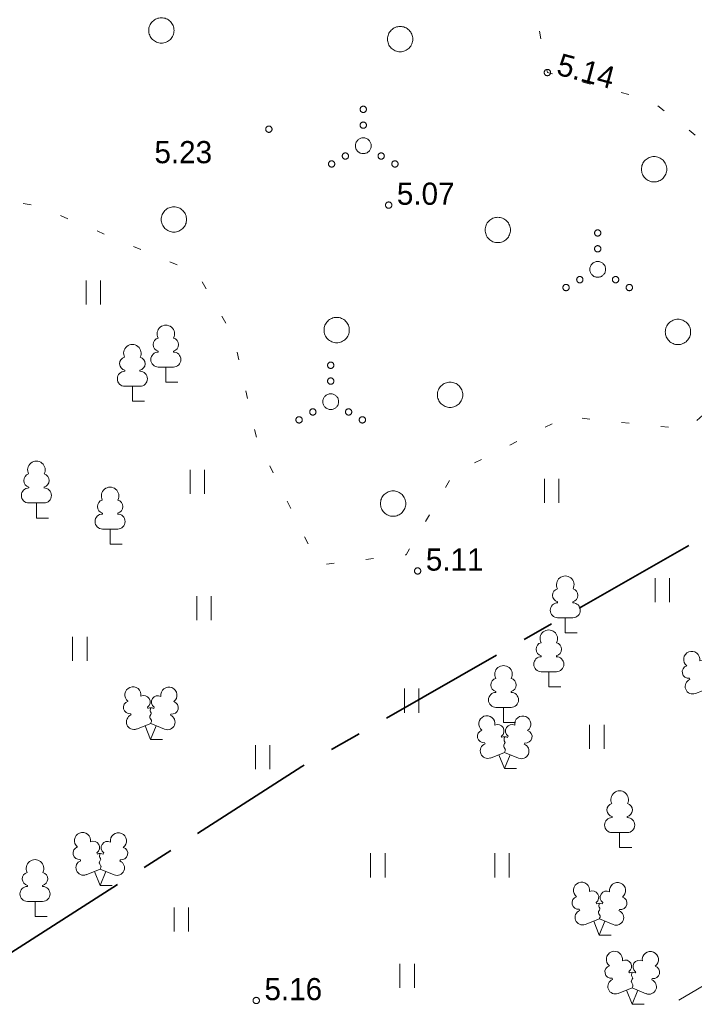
# Model space of a CAD drawing. Header units: metres. Extents: x 538891 to 1080079, y 6588829 to 13178720.
# Tile 193 of 256: x 540014 to 540036, y 6589055 to 6589086. Entities that reach past the tile are written whole.
import ezdxf

# ---------------------------------------------------------------- set-up
doc = ezdxf.new("R2010")
doc.units = ezdxf.units.M
doc.header["$LTSCALE"] = 0.4
for name, pattern in [('KATASTRIPIIR', [17.5, 10, -2.5, 2.5, -2.5]), ('KOLVIK', [3.125, 0.625, -2.5]), ('TOOPIIR', [17.5, 15, -2.5])]:
    doc.linetypes.add(name, pattern=pattern)
doc.layers.add('GEO', color=7, linetype='Continuous')
doc.styles.add('HK Explorer Book', font='txt')

# ---------------------------------------------------------------- blocks, each defined once
blk = doc.blocks.new('LEHTP1')
at = {"color": 252, "linetype": 'Continuous', "lineweight": 9, "true_color": 0x888888}
for p, q in [((-0.48, 1.96), (-0.48, 1.9)), ((0.48, 1.96), (0.48, 1.9)), ((0.48, 0.95), (-0.48, 0.95)), ((0, 0), (0, 0.95)), ((0.76, 0), (0, 0))]:
    blk.add_line(p, q, dxfattribs=at)
for centre, radius, start, end in [((0, 3.04), 0.554, 332.5799, 207.4201), ((-0.38, 2.375), 0.425, 105.2441, 257.07903), ((0.38, 2.375), 0.425, 282.92097, 74.7559), ((-0.475, 1.425), 0.475, 90.00001, 270), ((0.475, 1.425), 0.475, 270, 89.99999)]:
    blk.add_arc(centre, radius, start, end, dxfattribs=at)
blk = doc.blocks.new('LEHTP2')
at = {"color": 252, "linetype": 'Continuous', "lineweight": 9, "true_color": 0x888888}
for p, q in [((-0.17, 1.98), (-0.2, 2.05)), ((0.2, 1.97), (0.23, 2.05)), ((-1.23, 1.56), (-1.26, 1.64)), ((1.25, 1.54), (1.28, 1.62)), ((-0.88, 0.67), (0.01, 1.02)), ((0, 0), (-0.35, 0.88)), ((0, 0), (0.36, 0.88)), ((0.01, 1.02), (0.89, 0.66)), ((0.76, 0), (0, 0))]:
    blk.add_line(p, q, dxfattribs=at)
at = {"color": 252, "linetype": 'Continuous', "lineweight": 9, "true_color": 0x888888, "flags": 128}
blk.add_lwpolyline([(0.01, 2.01), (-0.03, 1.86), (-0.03, 1.82), (-0.01, 1.76), (0.03, 1.69), (0.04, 1.65), (0.01, 1.58), (-0.04, 1.48), (-0.05, 1.43), (-0.04, 1.4), (-0.02, 1.34), (0.05, 1.22), (0.06, 1.18), (0.05, 1.14), (0.02, 1.07), (0.01, 1.02)], dxfattribs=at)
at = {"color": 252, "linetype": 'Continuous', "lineweight": 9, "true_color": 0x888888}
for centre, radius, start, end in [((-1.114, 2.828), 0.512, 111.50269, 232.51731), ((-1.114, 2.828), 0.512, 350.48556, 111.50017), ((1.158, 2.811), 0.512, 67.6168, 188.63142), ((1.158, 2.811), 0.512, 306.59966, 67.61428), ((-0.429, 2.384), 0.403, 305.13446, 116.70496), ((0.465, 2.377), 0.403, 62.41201, 233.98252), ((-1.312, 2.036), 0.403, 106.29791, 277.86841), ((0.008, 1.535), 0.475, 66.76552, 111.50149), ((1.344, 2.015), 0.403, 261.24856, 72.81907), ((-1.053, 1.117), 0.475, 111.50143, 291.50036), ((1.07, 1.101), 0.475, 247.61661, 67.61554)]:
    blk.add_arc(centre, radius, start, end, dxfattribs=at)
blk = doc.blocks.new('VQSA')
at = {"color": 7, "linetype": 'Continuous', "lineweight": 9, "flags": 128}
for points in [[(0.2, 2.3), (0.199, 2.28), (0.196, 2.261), (0.191, 2.242), (0.185, 2.223), (0.176, 2.206), (0.166, 2.189), (0.155, 2.173), (0.141, 2.159), (0.127, 2.145), (0.111, 2.134), (0.094, 2.124), (0.077, 2.115), (0.058, 2.109), (0.039, 2.104), (0.02, 2.101), (0, 2.1), (-0.02, 2.101), (-0.039, 2.104), (-0.058, 2.109), (-0.077, 2.115), (-0.094, 2.124), (-0.111, 2.134), (-0.127, 2.145), (-0.141, 2.159), (-0.155, 2.173), (-0.166, 2.189), (-0.176, 2.206), (-0.185, 2.223), (-0.191, 2.242), (-0.196, 2.261), (-0.199, 2.28), (-0.2, 2.3), (-0.199, 2.32), (-0.196, 2.339), (-0.191, 2.358), (-0.185, 2.377), (-0.176, 2.394), (-0.166, 2.411), (-0.155, 2.427), (-0.141, 2.441), (-0.127, 2.455), (-0.111, 2.466), (-0.094, 2.476), (-0.077, 2.485), (-0.058, 2.491), (-0.039, 2.496), (-0.02, 2.499), (0, 2.5), (0.02, 2.499), (0.039, 2.496), (0.058, 2.491), (0.077, 2.485), (0.094, 2.476), (0.111, 2.466), (0.127, 2.455), (0.141, 2.441), (0.155, 2.427), (0.166, 2.411), (0.176, 2.394), (0.185, 2.377), (0.191, 2.358), (0.196, 2.339), (0.199, 2.32)], [(0.2, 1.3), (0.199, 1.28), (0.196, 1.261), (0.191, 1.242), (0.185, 1.223), (0.176, 1.206), (0.166, 1.189), (0.155, 1.173), (0.141, 1.159), (0.127, 1.145), (0.111, 1.134), (0.094, 1.124), (0.077, 1.115), (0.058, 1.109), (0.039, 1.104), (0.02, 1.101), (0, 1.1), (-0.02, 1.101), (-0.039, 1.104), (-0.058, 1.109), (-0.077, 1.115), (-0.094, 1.124), (-0.111, 1.134), (-0.127, 1.145), (-0.141, 1.159), (-0.155, 1.173), (-0.166, 1.189), (-0.176, 1.206), (-0.185, 1.223), (-0.191, 1.242), (-0.196, 1.261), (-0.199, 1.28), (-0.2, 1.3), (-0.199, 1.32), (-0.196, 1.339), (-0.191, 1.358), (-0.185, 1.377), (-0.176, 1.394), (-0.166, 1.411), (-0.155, 1.427), (-0.141, 1.441), (-0.127, 1.455), (-0.111, 1.466), (-0.094, 1.476), (-0.077, 1.485), (-0.058, 1.491), (-0.039, 1.496), (-0.02, 1.499), (0, 1.5), (0.02, 1.499), (0.039, 1.496), (0.058, 1.491), (0.077, 1.485), (0.094, 1.476), (0.111, 1.466), (0.127, 1.455), (0.141, 1.441), (0.155, 1.427), (0.166, 1.411), (0.176, 1.394), (0.185, 1.377), (0.191, 1.358), (0.196, 1.339), (0.199, 1.32)], [(0.5, 0), (0.498, -0.049), (0.49, -0.098), (0.478, -0.145), (0.462, -0.191), (0.441, -0.236), (0.416, -0.278), (0.387, -0.317), (0.354, -0.354), (0.317, -0.387), (0.278, -0.416), (0.236, -0.441), (0.191, -0.462), (0.145, -0.478), (0.098, -0.49), (0.049, -0.498), (0, -0.5), (-0.049, -0.498), (-0.098, -0.49), (-0.145, -0.478), (-0.191, -0.462), (-0.236, -0.441), (-0.278, -0.416), (-0.317, -0.387), (-0.354, -0.354), (-0.387, -0.317), (-0.416, -0.278), (-0.441, -0.236), (-0.462, -0.191), (-0.478, -0.145), (-0.49, -0.098), (-0.498, -0.049), (-0.5, 0), (-0.498, 0.049), (-0.49, 0.098), (-0.478, 0.145), (-0.462, 0.191), (-0.441, 0.236), (-0.416, 0.278), (-0.387, 0.317), (-0.354, 0.354), (-0.317, 0.387), (-0.278, 0.416), (-0.236, 0.441), (-0.191, 0.462), (-0.145, 0.478), (-0.098, 0.49), (-0.049, 0.498), (0, 0.5), (0.049, 0.498), (0.098, 0.49), (0.145, 0.478), (0.191, 0.462), (0.236, 0.441), (0.278, 0.416), (0.317, 0.387), (0.354, 0.354), (0.387, 0.317), (0.416, 0.278), (0.441, 0.236), (0.462, 0.191), (0.478, 0.145), (0.49, 0.098), (0.498, 0.049)], [(-0.93, -0.65), (-0.931, -0.67), (-0.934, -0.689), (-0.939, -0.708), (-0.945, -0.727), (-0.954, -0.744), (-0.964, -0.761), (-0.975, -0.777), (-0.989, -0.791), (-1.003, -0.805), (-1.019, -0.816), (-1.036, -0.826), (-1.053, -0.835), (-1.072, -0.841), (-1.091, -0.846), (-1.11, -0.849), (-1.13, -0.85), (-1.15, -0.849), (-1.169, -0.846), (-1.188, -0.841), (-1.207, -0.835), (-1.224, -0.826), (-1.241, -0.816), (-1.257, -0.805), (-1.271, -0.791), (-1.285, -0.777), (-1.296, -0.761), (-1.306, -0.744), (-1.315, -0.727), (-1.321, -0.708), (-1.326, -0.689), (-1.329, -0.67), (-1.33, -0.65), (-1.329, -0.63), (-1.326, -0.611), (-1.321, -0.592), (-1.315, -0.573), (-1.306, -0.556), (-1.296, -0.539), (-1.285, -0.523), (-1.271, -0.509), (-1.257, -0.495), (-1.241, -0.484), (-1.224, -0.474), (-1.207, -0.465), (-1.188, -0.459), (-1.169, -0.454), (-1.15, -0.451), (-1.13, -0.45), (-1.11, -0.451), (-1.091, -0.454), (-1.072, -0.459), (-1.053, -0.465), (-1.036, -0.474), (-1.019, -0.484), (-1.003, -0.495), (-0.989, -0.509), (-0.975, -0.523), (-0.964, -0.539), (-0.954, -0.556), (-0.945, -0.573), (-0.939, -0.592), (-0.934, -0.611), (-0.931, -0.63)], [(1.33, -0.65), (1.329, -0.67), (1.326, -0.689), (1.321, -0.708), (1.315, -0.727), (1.306, -0.744), (1.296, -0.761), (1.285, -0.777), (1.271, -0.791), (1.257, -0.805), (1.241, -0.816), (1.224, -0.826), (1.207, -0.835), (1.188, -0.841), (1.169, -0.846), (1.15, -0.849), (1.13, -0.85), (1.11, -0.849), (1.091, -0.846), (1.072, -0.841), (1.053, -0.835), (1.036, -0.826), (1.019, -0.816), (1.003, -0.805), (0.989, -0.791), (0.975, -0.777), (0.964, -0.761), (0.954, -0.744), (0.945, -0.727), (0.939, -0.708), (0.934, -0.689), (0.931, -0.67), (0.93, -0.65), (0.931, -0.63), (0.934, -0.611), (0.939, -0.592), (0.945, -0.573), (0.954, -0.556), (0.964, -0.539), (0.975, -0.523), (0.989, -0.509), (1.003, -0.495), (1.019, -0.484), (1.036, -0.474), (1.053, -0.465), (1.072, -0.459), (1.091, -0.454), (1.11, -0.451), (1.13, -0.45), (1.15, -0.451), (1.169, -0.454), (1.188, -0.459), (1.207, -0.465), (1.224, -0.474), (1.241, -0.484), (1.257, -0.495), (1.271, -0.509), (1.285, -0.523), (1.296, -0.539), (1.306, -0.556), (1.315, -0.573), (1.321, -0.592), (1.326, -0.611), (1.329, -0.63)], [(-1.8, -1.15), (-1.801, -1.17), (-1.804, -1.189), (-1.809, -1.208), (-1.815, -1.227), (-1.824, -1.244), (-1.834, -1.261), (-1.845, -1.277), (-1.859, -1.291), (-1.873, -1.305), (-1.889, -1.316), (-1.906, -1.326), (-1.923, -1.335), (-1.942, -1.341), (-1.961, -1.346), (-1.98, -1.349), (-2, -1.35), (-2.02, -1.349), (-2.039, -1.346), (-2.058, -1.341), (-2.077, -1.335), (-2.094, -1.326), (-2.111, -1.316), (-2.127, -1.305), (-2.141, -1.291), (-2.155, -1.277), (-2.166, -1.261), (-2.176, -1.244), (-2.185, -1.227), (-2.191, -1.208), (-2.196, -1.189), (-2.199, -1.17), (-2.2, -1.15), (-2.199, -1.13), (-2.196, -1.111), (-2.191, -1.092), (-2.185, -1.073), (-2.176, -1.056), (-2.166, -1.039), (-2.155, -1.023), (-2.141, -1.009), (-2.127, -0.995), (-2.111, -0.984), (-2.094, -0.974), (-2.077, -0.965), (-2.058, -0.959), (-2.039, -0.954), (-2.02, -0.951), (-2, -0.95), (-1.98, -0.951), (-1.961, -0.954), (-1.942, -0.959), (-1.923, -0.965), (-1.906, -0.974), (-1.889, -0.984), (-1.873, -0.995), (-1.859, -1.009), (-1.845, -1.023), (-1.834, -1.039), (-1.824, -1.056), (-1.815, -1.073), (-1.809, -1.092), (-1.804, -1.111), (-1.801, -1.13)], [(2.2, -1.15), (2.199, -1.17), (2.196, -1.189), (2.191, -1.208), (2.185, -1.227), (2.176, -1.244), (2.166, -1.261), (2.155, -1.277), (2.141, -1.291), (2.127, -1.305), (2.111, -1.316), (2.094, -1.326), (2.077, -1.335), (2.058, -1.341), (2.039, -1.346), (2.02, -1.349), (2, -1.35), (1.98, -1.349), (1.961, -1.346), (1.942, -1.341), (1.923, -1.335), (1.906, -1.326), (1.889, -1.316), (1.873, -1.305), (1.859, -1.291), (1.845, -1.277), (1.834, -1.261), (1.824, -1.244), (1.815, -1.227), (1.809, -1.208), (1.804, -1.189), (1.801, -1.17), (1.8, -1.15), (1.801, -1.13), (1.804, -1.111), (1.809, -1.092), (1.815, -1.073), (1.824, -1.056), (1.834, -1.039), (1.845, -1.023), (1.859, -1.009), (1.873, -0.995), (1.889, -0.984), (1.906, -0.974), (1.923, -0.965), (1.942, -0.959), (1.961, -0.954), (1.98, -0.951), (2, -0.95), (2.02, -0.951), (2.039, -0.954), (2.058, -0.959), (2.077, -0.965), (2.094, -0.974), (2.111, -0.984), (2.127, -0.995), (2.141, -1.009), (2.155, -1.023), (2.166, -1.039), (2.176, -1.056), (2.185, -1.073), (2.191, -1.092), (2.196, -1.111), (2.199, -1.13)]]:
    blk.add_lwpolyline(points, close=True, dxfattribs=at)
blk = doc.blocks.new('METS')
at = {"color": 7, "linetype": 'Continuous', "lineweight": 9, "flags": 128}
blk.add_lwpolyline([(0.8, 0), (0.796, -0.078), (0.785, -0.156), (0.766, -0.232), (0.739, -0.306), (0.706, -0.377), (0.665, -0.444), (0.618, -0.508), (0.566, -0.566), (0.508, -0.618), (0.444, -0.665), (0.377, -0.706), (0.306, -0.739), (0.232, -0.766), (0.156, -0.785), (0.078, -0.796), (0, -0.8), (-0.078, -0.796), (-0.156, -0.785), (-0.232, -0.766), (-0.306, -0.739), (-0.377, -0.706), (-0.444, -0.665), (-0.508, -0.618), (-0.566, -0.566), (-0.618, -0.508), (-0.665, -0.444), (-0.706, -0.377), (-0.739, -0.306), (-0.766, -0.232), (-0.785, -0.156), (-0.796, -0.078), (-0.8, 0), (-0.796, 0.078), (-0.785, 0.156), (-0.766, 0.232), (-0.739, 0.306), (-0.706, 0.377), (-0.665, 0.444), (-0.618, 0.508), (-0.566, 0.566), (-0.508, 0.618), (-0.444, 0.665), (-0.377, 0.706), (-0.306, 0.739), (-0.232, 0.766), (-0.156, 0.785), (-0.078, 0.796), (0, 0.8), (0.078, 0.796), (0.156, 0.785), (0.232, 0.766), (0.306, 0.739), (0.377, 0.706), (0.444, 0.665), (0.508, 0.618), (0.566, 0.566), (0.618, 0.508), (0.665, 0.444), (0.706, 0.377), (0.739, 0.306), (0.766, 0.232), (0.785, 0.156), (0.796, 0.078)], close=True, dxfattribs=at)
blk = doc.blocks.new('HEIN')
at = {"color": 7, "linetype": 'Continuous', "lineweight": 9}
for p, q in [((-0.455, 0.761), (-0.455, -0.761)), ((0.455, 0.761), (0.455, -0.761))]:
    blk.add_line(p, q, dxfattribs=at)

msp = doc.modelspace()

# ---------------------------------------------------------------- linework, layer by layer
at = {"layer": 'GEO', "color": 8, "linetype": 'TOOPIIR', "lineweight": 9, "true_color": 0x7d7d7d, "flags": 128}
msp.add_lwpolyline([(540009.728, 6589274.9396), (540007.9291, 6589283.6289), (539999.961, 6589296.693), (539999.0028, 6589310.4914), (539982.048, 6589315.103), (539968.23, 6589319.624), (539923.0062, 6589331.3898), (539909.1598, 6589323.7597), (539879.4137, 6589305.7855), (539866.718, 6589299.632), (539825.489, 6589273.6106), (539801.0362, 6589257.5566), (539784.2601, 6589247.5892), (539791.917, 6589237.292), (539811.1602, 6589201.8497), (539830.4327, 6589165.9875), (539829.9209, 6589164.7033), (539851.006, 6589125.569), (539858.994, 6589114.02), (539868.46, 6589099.0162), (539872.4814, 6589092.3517), (539891.371, 6589065.8965), (539936.7409, 6588993.1706), (540012.911, 6589042.2881), (540056.8358, 6589068.4128), (540079.5427, 6589082.4151), (540055.254, 6589125.2135), (540035.056, 6589162.5293), (540031.7637, 6589169.1877), (540025.659, 6589166.0347), (540017.2916, 6589182.4141), (540021.5537, 6589185.0254), (540011.9445, 6589204.4642), (539991.9088, 6589243.8962), (540003.1152, 6589249.6375), (540014.0907, 6589246.6002), (540015.6053, 6589252.8138), (540016.6856, 6589258.0436), (540013.746, 6589258.7749), (540014.554, 6589261.666), (540015.7891, 6589267.0477), (540013.1293, 6589268.0319), (540010.9042, 6589270.1926)], close=True, dxfattribs=at)
at = {"layer": 'GEO', "color": 35, "linetype": 'KATASTRIPIIR', "lineweight": 35, "true_color": 0xb1703a, "flags": 128}
msp.add_lwpolyline([(539909.52, 6589298.37), (539963.84, 6589287.14), (540025.24, 6589164.24), (540045.59, 6589125.76), (540065.9, 6589087.26), (540023.2, 6589062.87), (539981.09, 6589035.92), (539947.18, 6589014.22), (539893.01, 6589114.94), (539881.52, 6589108.74), (539808.69, 6589244.05), (539909.52, 6589298.37)], dxfattribs=at)
at = {"layer": 'GEO', "color": 252, "linetype": 'KOLVIK', "lineweight": 9, "true_color": 0x888888, "flags": 128}
msp.add_lwpolyline([(539984.522, 6589098.694), (539984.522, 6589098.694), (539974.019, 6589095.662), (539965.5961, 6589090.666), (539959.519, 6589090.074), (539955.696, 6589087.9885), (539953.2771, 6589084.6403), (539951, 6589079.322), (539950.548, 6589074.951), (539949.935, 6589072.291), (539946.251, 6589064.829), (539952.921, 6589063.209), (539953.483, 6589060.726), (539958.74, 6589061.697), (539964.462, 6589059.766), (539967.095, 6589063.496), (539972.225, 6589062.963), (539974.542, 6589067.132), (539976.989, 6589067.171), (539979.337, 6589064.15), (539982.325, 6589061.479), (539985.496, 6589063.603), (539989.064, 6589061.941), (539994.114, 6589061.742), (539998.8914, 6589062.921), (539996.9688, 6589064.6602), (539994.9774, 6589066.7981), (539995.9095, 6589068.809), (539998.1976, 6589068.7878), (540000.1466, 6589067.3273), (540001.0955, 6589065.5992), (540001.3204, 6589065.9502), (540003.042, 6589067.4517), (540006.1286, 6589068.259), (540008.1311, 6589070.9266), (540009.0658, 6589076.2689), (540008.7516, 6589080.1858), (540010.6546, 6589081.1365), (540014.8016, 6589080.6013), (540019.8862, 6589078.4625), (540021.0387, 6589076.4656), (540021.7834, 6589073.2001), (540023.7278, 6589069.2318), (540026.4996, 6589069.5625), (540027.9889, 6589072.1254), (540031.549, 6589073.924), (540035.3838, 6589073.5278), (540038.279, 6589076.164), (540037.7884, 6589081.1445), (540034.217, 6589083.919), (540030.958, 6589084.796), (540030.2224, 6589088.6472), (540027.6748, 6589093.2835), (540023.1897, 6589096.2129), (540017.6836, 6589096.9783), (540012.8567, 6589097.8552), (540007.079, 6589101.1435), (540004.5193, 6589105.9663), (540004.3231, 6589108.5059), (540005.5634, 6589112.9149), (540006.342, 6589114.5863), (540009.5145, 6589115.0761), (540012.1968, 6589114.8456), (540016.0615, 6589113.9523), (540022.1469, 6589110.7249), (540023.5024, 6589109.5722), (540026.9448, 6589108.1043), (540033.5494, 6589106.4329), (540035.9144, 6589106.0295), (540037.8467, 6589106.577), (540040.1689, 6589108.4702), (540041.545, 6589109.755), (540042.7, 6589113.946), (540044.1489, 6589116.6096), (540043.613, 6589118.267), (540041.105, 6589118.842), (540039.426, 6589123.077), (540034.705, 6589127.7), (540032.126, 6589127.1745), (540030.421, 6589124.696), (540025.961, 6589122.434), (540024.699, 6589120.731), (540024.712, 6589117.073), (540021.355, 6589116.474), (540019.893, 6589119.289), (540019.0711, 6589122.7333), (540016.1456, 6589125.2342), (540013.241, 6589124.804), (540015.386, 6589118.02), (540009.028, 6589116.127), (540008.111, 6589119.565), (540005.86, 6589121.732), (540007.9085, 6589124.5897), (540011.006, 6589125.976), (540012.231, 6589129.538), (540008.645, 6589130.842), (540008.584, 6589132.991), (540011.794, 6589134.431), (540010.649, 6589136.878), (540005.925, 6589136.641), (540003.432, 6589136.188), (540003.125, 6589138.021), (540010.477, 6589142.435), (540010.251, 6589147.979), (540009.136, 6589153.282), (540003.726, 6589153.959), (540000.5023, 6589152.8736), (539998.96, 6589149.876), (539995.335, 6589147.182), (539992.51, 6589144.958), (539991.652, 6589139.454), (539991.1181, 6589136.8511), (539989.8197, 6589135.0237), (539985.7047, 6589132.5568), (539982.307, 6589131.375), (539980.155, 6589127.92), (539983.143, 6589124.484), (539984.173, 6589119.859), (539986.619, 6589115.809), (539987.8582, 6589114.0962), (539988.05, 6589106.876), (539984.9363, 6589104.6475), (539984.705, 6589103.186), (539984.9795, 6589100.9925), (539984.522, 6589098.694)], close=True, dxfattribs=at)
at = {"layer": 'GEO', "color": 8, "linetype": 'Continuous', "lineweight": 9, "true_color": 0x7d7d7d, "flags": 128}
for points in [[(540031.058, 6589084.796), (540031.0575, 6589084.7862), (540031.0561, 6589084.7765), (540031.0537, 6589084.767), (540031.0504, 6589084.7577), (540031.0462, 6589084.7489), (540031.0411, 6589084.7404), (540031.0353, 6589084.7326), (540031.0287, 6589084.7253), (540031.0214, 6589084.7187), (540031.0136, 6589084.7129), (540031.0051, 6589084.7078), (540030.9963, 6589084.7036), (540030.987, 6589084.7003), (540030.9775, 6589084.6979), (540030.9678, 6589084.6965), (540030.958, 6589084.696), (540030.9482, 6589084.6965), (540030.9385, 6589084.6979), (540030.929, 6589084.7003), (540030.9197, 6589084.7036), (540030.9109, 6589084.7078), (540030.9024, 6589084.7129), (540030.8946, 6589084.7187), (540030.8873, 6589084.7253), (540030.8807, 6589084.7326), (540030.8749, 6589084.7404), (540030.8698, 6589084.7489), (540030.8656, 6589084.7577), (540030.8623, 6589084.767), (540030.8599, 6589084.7765), (540030.8585, 6589084.7862), (540030.858, 6589084.796), (540030.8585, 6589084.8058), (540030.8599, 6589084.8155), (540030.8623, 6589084.825), (540030.8656, 6589084.8343), (540030.8698, 6589084.8431), (540030.8749, 6589084.8516), (540030.8807, 6589084.8594), (540030.8873, 6589084.8667), (540030.8946, 6589084.8733), (540030.9024, 6589084.8791), (540030.9109, 6589084.8842), (540030.9197, 6589084.8884), (540030.929, 6589084.8917), (540030.9385, 6589084.8941), (540030.9482, 6589084.8955), (540030.958, 6589084.896), (540030.9678, 6589084.8955), (540030.9775, 6589084.8941), (540030.987, 6589084.8917), (540030.9963, 6589084.8884), (540031.0051, 6589084.8842), (540031.0136, 6589084.8791), (540031.0214, 6589084.8733), (540031.0287, 6589084.8667), (540031.0353, 6589084.8594), (540031.0411, 6589084.8516), (540031.0462, 6589084.8431), (540031.0504, 6589084.8343), (540031.0537, 6589084.825), (540031.0561, 6589084.8155), (540031.0575, 6589084.8058)], [(540022.259, 6589083.006), (540022.2585, 6589082.9962), (540022.2571, 6589082.9865), (540022.2547, 6589082.977), (540022.2514, 6589082.9677), (540022.2472, 6589082.9589), (540022.2421, 6589082.9504), (540022.2363, 6589082.9426), (540022.2297, 6589082.9353), (540022.2224, 6589082.9287), (540022.2146, 6589082.9229), (540022.2061, 6589082.9178), (540022.1973, 6589082.9136), (540022.188, 6589082.9103), (540022.1785, 6589082.9079), (540022.1688, 6589082.9065), (540022.159, 6589082.906), (540022.1492, 6589082.9065), (540022.1395, 6589082.9079), (540022.13, 6589082.9103), (540022.1207, 6589082.9136), (540022.1119, 6589082.9178), (540022.1034, 6589082.9229), (540022.0956, 6589082.9287), (540022.0883, 6589082.9353), (540022.0817, 6589082.9426), (540022.0759, 6589082.9504), (540022.0708, 6589082.9589), (540022.0666, 6589082.9677), (540022.0633, 6589082.977), (540022.0609, 6589082.9865), (540022.0595, 6589082.9962), (540022.059, 6589083.006), (540022.0595, 6589083.0158), (540022.0609, 6589083.0255), (540022.0633, 6589083.035), (540022.0666, 6589083.0443), (540022.0708, 6589083.0531), (540022.0759, 6589083.0616), (540022.0817, 6589083.0694), (540022.0883, 6589083.0767), (540022.0956, 6589083.0833), (540022.1034, 6589083.0891), (540022.1119, 6589083.0942), (540022.1207, 6589083.0984), (540022.13, 6589083.1017), (540022.1395, 6589083.1041), (540022.1492, 6589083.1055), (540022.159, 6589083.106), (540022.1688, 6589083.1055), (540022.1785, 6589083.1041), (540022.188, 6589083.1017), (540022.1973, 6589083.0984), (540022.2061, 6589083.0942), (540022.2146, 6589083.0891), (540022.2224, 6589083.0833), (540022.2297, 6589083.0767), (540022.2363, 6589083.0694), (540022.2421, 6589083.0616), (540022.2472, 6589083.0531), (540022.2514, 6589083.0443), (540022.2547, 6589083.035), (540022.2571, 6589083.0255), (540022.2585, 6589083.0158)], [(540026.043, 6589080.608), (540026.0425, 6589080.5982), (540026.0411, 6589080.5885), (540026.0387, 6589080.579), (540026.0354, 6589080.5697), (540026.0312, 6589080.5609), (540026.0261, 6589080.5524), (540026.0203, 6589080.5446), (540026.0137, 6589080.5373), (540026.0064, 6589080.5307), (540025.9986, 6589080.5249), (540025.9901, 6589080.5198), (540025.9813, 6589080.5156), (540025.972, 6589080.5123), (540025.9625, 6589080.5099), (540025.9528, 6589080.5085), (540025.943, 6589080.508), (540025.9332, 6589080.5085), (540025.9235, 6589080.5099), (540025.914, 6589080.5123), (540025.9047, 6589080.5156), (540025.8959, 6589080.5198), (540025.8874, 6589080.5249), (540025.8796, 6589080.5307), (540025.8723, 6589080.5373), (540025.8657, 6589080.5446), (540025.8599, 6589080.5524), (540025.8548, 6589080.5609), (540025.8506, 6589080.5697), (540025.8473, 6589080.579), (540025.8449, 6589080.5885), (540025.8435, 6589080.5982), (540025.843, 6589080.608), (540025.8435, 6589080.6178), (540025.8449, 6589080.6275), (540025.8473, 6589080.637), (540025.8506, 6589080.6463), (540025.8548, 6589080.6551), (540025.8599, 6589080.6636), (540025.8657, 6589080.6714), (540025.8723, 6589080.6787), (540025.8796, 6589080.6853), (540025.8874, 6589080.6911), (540025.8959, 6589080.6962), (540025.9047, 6589080.7004), (540025.914, 6589080.7037), (540025.9235, 6589080.7061), (540025.9332, 6589080.7075), (540025.943, 6589080.708), (540025.9528, 6589080.7075), (540025.9625, 6589080.7061), (540025.972, 6589080.7037), (540025.9813, 6589080.7004), (540025.9901, 6589080.6962), (540025.9986, 6589080.6911), (540026.0064, 6589080.6853), (540026.0137, 6589080.6787), (540026.0203, 6589080.6714), (540026.0261, 6589080.6636), (540026.0312, 6589080.6551), (540026.0354, 6589080.6463), (540026.0387, 6589080.637), (540026.0411, 6589080.6275), (540026.0425, 6589080.6178)], [(540026.959, 6589069.051), (540026.9585, 6589069.0412), (540026.9571, 6589069.0315), (540026.9547, 6589069.022), (540026.9514, 6589069.0127), (540026.9472, 6589069.0039), (540026.9421, 6589068.9954), (540026.9363, 6589068.9876), (540026.9297, 6589068.9803), (540026.9224, 6589068.9737), (540026.9146, 6589068.9679), (540026.9061, 6589068.9628), (540026.8973, 6589068.9586), (540026.888, 6589068.9553), (540026.8785, 6589068.9529), (540026.8688, 6589068.9515), (540026.859, 6589068.951), (540026.8492, 6589068.9515), (540026.8395, 6589068.9529), (540026.83, 6589068.9553), (540026.8207, 6589068.9586), (540026.8119, 6589068.9628), (540026.8034, 6589068.9679), (540026.7956, 6589068.9737), (540026.7883, 6589068.9803), (540026.7817, 6589068.9876), (540026.7759, 6589068.9954), (540026.7708, 6589069.0039), (540026.7666, 6589069.0127), (540026.7633, 6589069.022), (540026.7609, 6589069.0315), (540026.7595, 6589069.0412), (540026.759, 6589069.051), (540026.7595, 6589069.0608), (540026.7609, 6589069.0705), (540026.7633, 6589069.08), (540026.7666, 6589069.0893), (540026.7708, 6589069.0981), (540026.7759, 6589069.1066), (540026.7817, 6589069.1144), (540026.7883, 6589069.1217), (540026.7956, 6589069.1283), (540026.8034, 6589069.1341), (540026.8119, 6589069.1392), (540026.8207, 6589069.1434), (540026.83, 6589069.1467), (540026.8395, 6589069.1491), (540026.8492, 6589069.1505), (540026.859, 6589069.151), (540026.8688, 6589069.1505), (540026.8785, 6589069.1491), (540026.888, 6589069.1467), (540026.8973, 6589069.1434), (540026.9061, 6589069.1392), (540026.9146, 6589069.1341), (540026.9224, 6589069.1283), (540026.9297, 6589069.1217), (540026.9363, 6589069.1144), (540026.9421, 6589069.1066), (540026.9472, 6589069.0981), (540026.9514, 6589069.0893), (540026.9547, 6589069.08), (540026.9571, 6589069.0705), (540026.9585, 6589069.0608)], [(540021.86, 6589055.48), (540021.8595, 6589055.4702), (540021.8581, 6589055.4605), (540021.8557, 6589055.451), (540021.8524, 6589055.4417), (540021.8482, 6589055.4329), (540021.8431, 6589055.4244), (540021.8373, 6589055.4166), (540021.8307, 6589055.4093), (540021.8234, 6589055.4027), (540021.8156, 6589055.3969), (540021.8071, 6589055.3918), (540021.7983, 6589055.3876), (540021.789, 6589055.3843), (540021.7795, 6589055.3819), (540021.7698, 6589055.3805), (540021.76, 6589055.38), (540021.7502, 6589055.3805), (540021.7405, 6589055.3819), (540021.731, 6589055.3843), (540021.7217, 6589055.3876), (540021.7129, 6589055.3918), (540021.7044, 6589055.3969), (540021.6966, 6589055.4027), (540021.6893, 6589055.4093), (540021.6827, 6589055.4166), (540021.6769, 6589055.4244), (540021.6718, 6589055.4329), (540021.6676, 6589055.4417), (540021.6643, 6589055.451), (540021.6619, 6589055.4605), (540021.6605, 6589055.4702), (540021.66, 6589055.48), (540021.6605, 6589055.4898), (540021.6619, 6589055.4995), (540021.6643, 6589055.509), (540021.6676, 6589055.5183), (540021.6718, 6589055.5271), (540021.6769, 6589055.5356), (540021.6827, 6589055.5434), (540021.6893, 6589055.5507), (540021.6966, 6589055.5573), (540021.7044, 6589055.5631), (540021.7129, 6589055.5682), (540021.7217, 6589055.5724), (540021.731, 6589055.5757), (540021.7405, 6589055.5781), (540021.7502, 6589055.5795), (540021.76, 6589055.58), (540021.7698, 6589055.5795), (540021.7795, 6589055.5781), (540021.789, 6589055.5757), (540021.7983, 6589055.5724), (540021.8071, 6589055.5682), (540021.8156, 6589055.5631), (540021.8234, 6589055.5573), (540021.8307, 6589055.5507), (540021.8373, 6589055.5434), (540021.8431, 6589055.5356), (540021.8482, 6589055.5271), (540021.8524, 6589055.5183), (540021.8557, 6589055.509), (540021.8581, 6589055.4995), (540021.8595, 6589055.4898)]]:
    msp.add_lwpolyline(points, close=True, dxfattribs=at)

# ---------------------------------------------------------------- block references
at = {"layer": 'GEO', "color": 8, "true_color": 0x7d7d7d, "xscale": 0.5, "yscale": 0.5, "zscale": 0.5}
for name, p in [('METS', (540018.7635, 6589086.1259)), ('METS', (540026.3067, 6589085.8519)), ('VQSA', (540025.142, 6589082.4836)), ('METS', (540034.33, 6589081.7408)), ('METS', (540019.1579, 6589080.1542)), ('METS', (540029.3926, 6589079.8224)), ('VQSA', (540032.5481, 6589078.5781)), ('HEIN', (540016.614, 6589077.851)), ('METS', (540024.301, 6589076.6598)), ('METS', (540035.0843, 6589076.6021)), ('LEHTP1', (540018.9038, 6589075.0168)), ('LEHTP1', (540017.847, 6589074.409)), ('VQSA', (540024.1133, 6589074.3986)), ('METS', (540027.8839, 6589074.6151)), ('LEHTP1', (540014.815, 6589070.722)), ('HEIN', (540019.8951, 6589071.8644)), ('LEHTP1', (540017.143, 6589069.899)), ('HEIN', (540031.0938, 6589071.5793)), ('METS', (540026.0839, 6589071.1785)), ('LEHTP1', (540031.523, 6589067.095)), ('HEIN', (540034.5889, 6589068.4435)), ('HEIN', (540020.1091, 6589067.8734)), ('LEHTP1', (540031.003, 6589065.391)), ('HEIN', (540016.1861, 6589066.5905)), ('LEHTP2', (540036.076, 6589064.842)), ('LEHTP1', (540029.572, 6589064.264)), ('LEHTP2', (540018.421, 6589063.721)), ('HEIN', (540026.6714, 6589064.9514)), ('LEHTP2', (540029.603, 6589062.806)), ('HEIN', (540032.5203, 6589063.8111)), ('HEIN', (540021.9637, 6589063.1696)), ('LEHTP1', (540033.242, 6589060.309)), ('LEHTP2', (540016.827, 6589059.118)), ('LEHTP1', (540014.77, 6589058.134)), ('HEIN', (540025.6014, 6589059.7488)), ('HEIN', (540029.5245, 6589059.7488)), ('LEHTP2', (540032.596, 6589057.547)), ('HEIN', (540019.3959, 6589058.0383)), ('LEHTP2', (540033.6329, 6589055.3649)), ('HEIN', (540026.5287, 6589056.2566))]:
    msp.add_blockref(name, p, dxfattribs=at)

# ---------------------------------------------------------------- texts
at = {"layer": 'GEO', "color": 8, "true_color": 0x7d7d7d, "insert": (540030.958, 6589084.796), "char_height": 0.7, "attachment_point": 7, "rotation": 345.0617, "line_spacing_factor": 0.25, "style": 'HK Explorer Book'}
msp.add_mtext(' 5.14', dxfattribs=at)
at = {"layer": 'GEO', "color": 8, "true_color": 0x7d7d7d, "char_height": 0.7, "attachment_point": 7, "line_spacing_factor": 0.25, "style": 'HK Explorer Book'}
for s, insert in [(' 5.23', (540018.2835, 6589081.9214)), (' 5.07', (540025.943, 6589080.608)), (' 5.11', (540026.859, 6589069.051)), (' 5.16', (540021.76, 6589055.48))]:
    msp.add_mtext(s, dxfattribs=dict(at, insert=insert))

doc.saveas('drawing.dxf')
